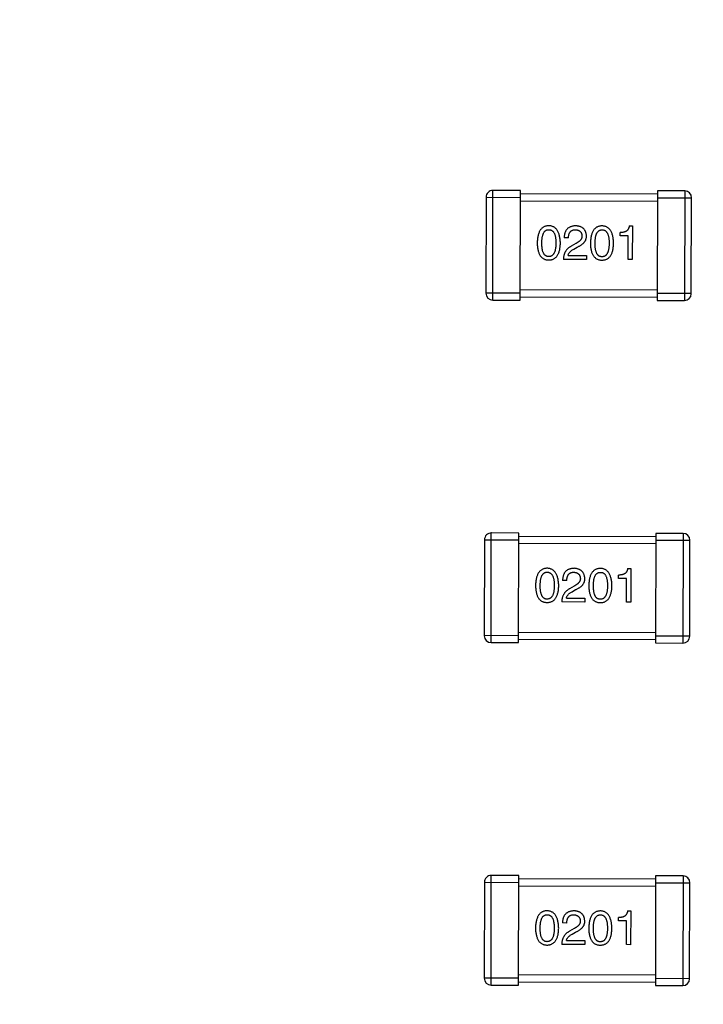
# Model space of a CAD drawing. Header units: millimetres. Extents: x 64 to 213, y 7 to 77.
# Tile 11 of 49: x 181.54 to 183.54, y 17.93 to 20.8. Entities that reach past the tile are written whole.
import ezdxf

# ---------------------------------------------------------------- set-up
doc = ezdxf.new("R2010")
doc.units = ezdxf.units.MM
doc.header["$LTSCALE"] = 1.21
doc.header["$MEASUREMENT"] = 0
doc.layers.get('0').update_dxf_attribs({"linetype": 'CONTINUOUS'})

msp = doc.modelspace()

# ---------------------------------------------------------------- linework, layer by layer
at = {"color": 7, "linetype": 'Continuous'}
for p, q in [((182.9248, 19.9857), (182.9256, 20.3057)), ((183.0056, 20.3055), (182.9256, 20.3057)), ((183.0048, 19.9855), (183.0056, 20.3055)), ((183.4055, 20.2945), (183.0055, 20.2955)), ((183.4056, 20.3045), (183.4048, 19.9845)), ((183.4856, 20.3043), (183.4056, 20.3045)), ((183.4856, 20.3043), (183.4848, 19.9843)), ((182.9055, 20.2858), (182.9048, 20.0058)), ((182.9055, 20.2858), (183.0055, 20.2855)), ((183.0055, 20.2755), (183.4055, 20.2745)), ((183.4055, 20.2845), (183.5055, 20.2843)), ((183.5048, 20.0043), (183.5055, 20.2843)), ((183.2966, 20.1731), (183.2967, 20.1829)), ((183.3235, 20.202), (183.3328, 20.202)), ((183.3328, 20.202), (183.3325, 20.1036)), ((183.1461, 20.1669), (183.1335, 20.1669)), ((183.3201, 20.173), (183.2966, 20.1731)), ((183.32, 20.1036), (183.3201, 20.173)), ((183.1674, 20.1505), (183.1542, 20.1428)), ((183.1613, 20.1341), (183.1717, 20.1401)), ((183.1984, 20.1039), (183.1312, 20.1041)), ((183.1449, 20.1156), (183.1984, 20.1154)), ((183.1984, 20.1154), (183.1984, 20.1039)), ((183.3325, 20.1036), (183.32, 20.1036)), ((183.4049, 20.0145), (183.0049, 20.0155)), ((183.0048, 20.0055), (182.9048, 20.0058)), ((182.9248, 19.9857), (183.0048, 19.9855)), ((183.0048, 19.9955), (183.4048, 19.9945)), ((183.5048, 20.0043), (183.4048, 20.0045)), ((183.4048, 19.9845), (183.4848, 19.9843)), ((182.92, 18.9857), (182.9208, 19.3057)), ((183.0008, 19.3055), (182.9208, 19.3057)), ((183, 18.9855), (183.0008, 19.3055)), ((183.4008, 19.2945), (183.0008, 19.2955)), ((183.4008, 19.3045), (183.4, 18.9845)), ((183.4808, 19.3043), (183.4008, 19.3045)), ((183.4808, 19.3043), (183.48, 18.9843)), ((182.9008, 19.2858), (182.9001, 19.0058)), ((182.9008, 19.2858), (183.0008, 19.2855)), ((183.0007, 19.2755), (183.4007, 19.2745)), ((183.4008, 19.2845), (183.5008, 19.2843)), ((183.5001, 19.0043), (183.5008, 19.2843)), ((183.2919, 19.1731), (183.2919, 19.1829)), ((183.3187, 19.202), (183.328, 19.202)), ((183.328, 19.202), (183.3278, 19.1036)), ((183.1413, 19.1669), (183.1288, 19.167)), ((183.1626, 19.1505), (183.1495, 19.1429)), ((183.3154, 19.1731), (183.2919, 19.1731)), ((183.3152, 19.1037), (183.3154, 19.1731)), ((183.1565, 19.1341), (183.1669, 19.1401)), ((183.1936, 19.104), (183.1264, 19.1041)), ((183.1401, 19.1156), (183.1937, 19.1154)), ((183.1937, 19.1154), (183.1936, 19.104)), ((183.3278, 19.1036), (183.3152, 19.1037)), ((183.0001, 19.0055), (182.9001, 19.0058)), ((183.4001, 19.0145), (183.0001, 19.0155)), ((183.5001, 19.0043), (183.4001, 19.0045)), ((182.92, 18.9857), (183, 18.9855)), ((183, 18.9955), (183.4, 18.9945)), ((183.4, 18.9845), (183.48, 18.9843)), ((182.9006, 18.2858), (182.8999, 18.0058)), ((182.9006, 18.2858), (183.0006, 18.2855)), ((182.9199, 17.9857), (182.9207, 18.3057)), ((183.0007, 18.3055), (182.9207, 18.3057)), ((182.9999, 17.9855), (183.0007, 18.3055)), ((183.4006, 18.2945), (183.0007, 18.2955)), ((183.4007, 18.3045), (183.3999, 17.9845)), ((183.4006, 18.2845), (183.5006, 18.2843)), ((183.4807, 18.3043), (183.4007, 18.3045)), ((183.4807, 18.3043), (183.4799, 17.9843)), ((183.4999, 18.0043), (183.5006, 18.2843)), ((183.0006, 18.2755), (183.4006, 18.2745)), ((183.3186, 18.202), (183.3279, 18.202)), ((183.3279, 18.202), (183.3276, 18.1036)), ((183.2917, 18.1731), (183.2918, 18.1829)), ((183.3152, 18.1731), (183.2917, 18.1731)), ((183.3151, 18.1037), (183.3152, 18.1731)), ((183.1412, 18.1669), (183.1286, 18.167)), ((183.1625, 18.1505), (183.1493, 18.1429)), ((183.1564, 18.1341), (183.1668, 18.1401)), ((183.14, 18.1156), (183.1935, 18.1154)), ((183.1935, 18.1154), (183.1935, 18.1039)), ((183.1935, 18.1039), (183.1263, 18.1041)), ((183.3276, 18.1036), (183.3151, 18.1037)), ((182.9999, 18.0055), (182.8999, 18.0058)), ((182.9999, 17.9955), (183.3999, 17.9945)), ((183.4, 18.0145), (183, 18.0155)), ((183.4999, 18.0043), (183.3999, 18.0045)), ((182.9199, 17.9857), (182.9999, 17.9855)), ((183.3999, 17.9845), (183.4799, 17.9843))]:
    msp.add_line(p, q, dxfattribs=at)
for centre, radius, start, end in [((185.4146, 28.9388), 19.255, 315, 225), ((185.4146, 28.9388), 19.055, 315, 225), ((182.9255, 20.2857), 0.02, 89.8597, 179.8597), ((183.4855, 20.2843), 0.02, 359.8597, 89.8597), ((182.9248, 20.0057), 0.02, 179.8597, 269.8597), ((183.4848, 20.0043), 0.02, 269.8597, 359.8597), ((182.9208, 19.2857), 0.02, 89.8597, 179.8597), ((183.4808, 19.2843), 0.02, 359.8597, 89.8597), ((182.9201, 19.0057), 0.02, 179.8597, 269.8597), ((183.4801, 19.0043), 0.02, 269.8597, 359.8597), ((182.9206, 18.2857), 0.02, 89.8597, 179.8597), ((183.4806, 18.2843), 0.02, 359.8597, 89.8597), ((182.9199, 18.0057), 0.02, 179.8597, 269.8597), ((183.4799, 18.0043), 0.02, 269.8597, 359.8597)]:
    msp.add_arc(centre, radius, start, end, dxfattribs=at)
for points, knots in [([(183.0887, 20.2026), (183.0874, 20.2025), (183.0848, 20.2024), (183.081, 20.2018), (183.0775, 20.2007), (183.0742, 20.1993), (183.0712, 20.1975), (183.0685, 20.1953), (183.0659, 20.1927), (183.0637, 20.1896), (183.0617, 20.1863), (183.06, 20.1825), (183.0584, 20.1783), (183.0572, 20.1738), (183.0562, 20.1688), (183.0554, 20.1635), (183.0549, 20.1578), (183.0548, 20.1539), (183.0547, 20.1518)], [0, 0, 0, 0, 0.057911, 0.113262, 0.165956, 0.217443, 0.268511, 0.319665, 0.372, 0.426129, 0.483365, 0.543779, 0.607756, 0.676562, 0.749704, 0.827713, 0.911177, 1, 1, 1, 1]), ([(183.0683, 20.1518), (183.0684, 20.1534), (183.0684, 20.1565), (183.0687, 20.1609), (183.069, 20.1651), (183.0696, 20.1689), (183.0703, 20.1725), (183.0712, 20.1757), (183.0722, 20.1786), (183.0734, 20.1813), (183.0747, 20.1836), (183.0762, 20.1856), (183.0779, 20.1873), (183.0798, 20.1887), (183.0818, 20.1898), (183.0839, 20.1906), (183.0862, 20.191), (183.0878, 20.1911), (183.0887, 20.1911)], [0, 0, 0, 0, 0.096452, 0.187278, 0.271765, 0.350519, 0.423437, 0.491321, 0.554011, 0.612224, 0.666281, 0.717003, 0.764884, 0.811423, 0.856783, 0.902993, 0.950236, 1, 1, 1, 1]), ([(183.1224, 20.1517), (183.1224, 20.1537), (183.1222, 20.1576), (183.1216, 20.1632), (183.1208, 20.1685), (183.1198, 20.1734), (183.1186, 20.1779), (183.1171, 20.1821), (183.1153, 20.1859), (183.1133, 20.1892), (183.1111, 20.1923), (183.1086, 20.1949), (183.1059, 20.1972), (183.1029, 20.199), (183.0997, 20.2005), (183.0962, 20.2016), (183.0925, 20.2023), (183.09, 20.2025), (183.0887, 20.2026)], [0, 0, 0, 0, 0.088475, 0.171606, 0.249595, 0.322626, 0.391327, 0.455765, 0.516374, 0.573675, 0.628522, 0.681161, 0.732559, 0.783563, 0.83504, 0.887639, 0.942585, 1, 1, 1, 1]), ([(183.0887, 20.1911), (183.0895, 20.1911), (183.0911, 20.191), (183.0935, 20.1905), (183.0957, 20.1898), (183.0978, 20.1887), (183.0996, 20.1872), (183.1014, 20.1855), (183.1029, 20.1835), (183.1043, 20.1812), (183.1055, 20.1786), (183.1065, 20.1756), (183.1074, 20.1724), (183.1081, 20.1688), (183.1087, 20.165), (183.1091, 20.1608), (183.1093, 20.1564), (183.1093, 20.1533), (183.1093, 20.1517)], [0, 0, 0, 0, 0.050604, 0.098688, 0.145699, 0.191791, 0.238625, 0.286717, 0.337546, 0.391814, 0.449755, 0.512106, 0.579685, 0.652048, 0.730262, 0.814146, 0.904281, 1, 1, 1, 1]), ([(183.1675, 20.2024), (183.1661, 20.2023), (183.1635, 20.2022), (183.1597, 20.2017), (183.1562, 20.2009), (183.1529, 20.1999), (183.1499, 20.1985), (183.1471, 20.197), (183.1445, 20.1952), (183.1423, 20.1931), (183.1403, 20.1907), (183.1385, 20.1881), (183.137, 20.1852), (183.1358, 20.182), (183.1348, 20.1786), (183.1341, 20.175), (183.1337, 20.171), (183.1336, 20.1683), (183.1335, 20.1669)], [0, 0, 0, 0, 0.07282, 0.141057, 0.2062, 0.267672, 0.326735, 0.383519, 0.439188, 0.494454, 0.549628, 0.605958, 0.66397, 0.72402, 0.787502, 0.854127, 0.925065, 1, 1, 1, 1]), ([(183.1461, 20.1669), (183.1461, 20.1679), (183.1462, 20.1698), (183.1465, 20.1725), (183.1469, 20.175), (183.1475, 20.1774), (183.1483, 20.1796), (183.1491, 20.1815), (183.1501, 20.1833), (183.1513, 20.1849), (183.1526, 20.1864), (183.1541, 20.1876), (183.1557, 20.1886), (183.1574, 20.1895), (183.1593, 20.1901), (183.1614, 20.1906), (183.1635, 20.1909), (183.1651, 20.1909), (183.1658, 20.1909)], [0, 0, 0, 0, 0.082594, 0.15978, 0.232961, 0.301462, 0.365595, 0.426678, 0.484662, 0.540809, 0.595146, 0.648401, 0.702272, 0.757102, 0.813447, 0.872233, 0.934055, 1, 1, 1, 1]), ([(183.1658, 20.1909), (183.1666, 20.1909), (183.168, 20.1908), (183.1702, 20.1906), (183.1721, 20.1901), (183.174, 20.1896), (183.1757, 20.189), (183.1773, 20.1882), (183.1787, 20.1873), (183.1801, 20.1863), (183.1812, 20.1851), (183.1822, 20.1838), (183.1831, 20.1824), (183.1839, 20.1808), (183.1845, 20.1791), (183.185, 20.1773), (183.1853, 20.1754), (183.1854, 20.1741), (183.1855, 20.1734)], [0, 0, 0, 0, 0.076112, 0.148436, 0.216883, 0.281466, 0.34298, 0.402356, 0.459881, 0.51546, 0.571111, 0.62658, 0.683162, 0.741007, 0.801404, 0.863825, 0.930544, 1, 1, 1, 1]), ([(183.1986, 20.1728), (183.1985, 20.1739), (183.1983, 20.1761), (183.1978, 20.1793), (183.1971, 20.1823), (183.1961, 20.1851), (183.1949, 20.1877), (183.1935, 20.19), (183.1919, 20.1922), (183.1901, 20.1942), (183.188, 20.1959), (183.1857, 20.1975), (183.1832, 20.1988), (183.1805, 20.2), (183.1775, 20.2009), (183.1744, 20.2016), (183.171, 20.2021), (183.1687, 20.2023), (183.1675, 20.2024)], [0, 0, 0, 0, 0.070688, 0.137741, 0.201612, 0.262778, 0.321223, 0.378455, 0.434411, 0.490146, 0.546362, 0.603392, 0.662208, 0.723401, 0.787372, 0.85442, 0.925153, 1, 1, 1, 1]), ([(183.2441, 20.2022), (183.2428, 20.2021), (183.2402, 20.202), (183.2364, 20.2014), (183.2329, 20.2003), (183.2297, 20.1989), (183.2267, 20.1971), (183.2239, 20.1949), (183.2214, 20.1923), (183.2191, 20.1893), (183.2171, 20.1859), (183.2154, 20.1821), (183.2139, 20.1779), (183.2126, 20.1734), (183.2116, 20.1685), (183.2109, 20.1631), (183.2103, 20.1574), (183.2102, 20.1535), (183.2101, 20.1515)], [0, 0, 0, 0, 0.057911, 0.113262, 0.165956, 0.217443, 0.268511, 0.319665, 0.372, 0.426129, 0.483365, 0.543779, 0.607756, 0.676562, 0.749704, 0.827713, 0.911177, 1, 1, 1, 1]), ([(183.2238, 20.1514), (183.2238, 20.153), (183.2238, 20.1561), (183.2241, 20.1605), (183.2245, 20.1647), (183.225, 20.1686), (183.2258, 20.1721), (183.2266, 20.1753), (183.2276, 20.1783), (183.2288, 20.1809), (183.2302, 20.1832), (183.2317, 20.1852), (183.2334, 20.1869), (183.2352, 20.1883), (183.2372, 20.1894), (183.2394, 20.1902), (183.2417, 20.1906), (183.2433, 20.1907), (183.2441, 20.1907)], [0, 0, 0, 0, 0.096452, 0.187278, 0.271765, 0.350519, 0.423437, 0.491321, 0.554011, 0.612224, 0.666281, 0.717003, 0.764884, 0.811423, 0.856783, 0.902993, 0.950236, 1, 1, 1, 1]), ([(183.2779, 20.1513), (183.2778, 20.1533), (183.2776, 20.1572), (183.2771, 20.1629), (183.2763, 20.1681), (183.2753, 20.173), (183.274, 20.1776), (183.2725, 20.1817), (183.2708, 20.1855), (183.2688, 20.1889), (183.2665, 20.1919), (183.264, 20.1945), (183.2613, 20.1968), (183.2583, 20.1986), (183.2551, 20.2001), (183.2517, 20.2012), (183.248, 20.2019), (183.2454, 20.2021), (183.2441, 20.2022)], [0, 0, 0, 0, 0.088475, 0.171606, 0.249595, 0.322626, 0.391327, 0.455765, 0.516374, 0.573675, 0.628522, 0.681161, 0.732559, 0.783563, 0.83504, 0.887639, 0.942585, 1, 1, 1, 1]), ([(183.2441, 20.1907), (183.2449, 20.1907), (183.2466, 20.1906), (183.2489, 20.1902), (183.2512, 20.1894), (183.2532, 20.1883), (183.2551, 20.1869), (183.2568, 20.1852), (183.2583, 20.1831), (183.2597, 20.1808), (183.2609, 20.1782), (183.262, 20.1752), (183.2628, 20.172), (183.2636, 20.1685), (183.2641, 20.1646), (183.2645, 20.1605), (183.2647, 20.156), (183.2647, 20.1529), (183.2648, 20.1513)], [0, 0, 0, 0, 0.050604, 0.098688, 0.145699, 0.191791, 0.238625, 0.286717, 0.337546, 0.391814, 0.449755, 0.512106, 0.579685, 0.652048, 0.730262, 0.814146, 0.904281, 1, 1, 1, 1]), ([(183.3235, 20.202), (183.3234, 20.2012), (183.3232, 20.1996), (183.3226, 20.1973), (183.3219, 20.1952), (183.321, 20.1932), (183.3199, 20.1914), (183.3187, 20.1898), (183.3173, 20.1883), (183.3157, 20.1871), (183.3139, 20.186), (183.3119, 20.185), (183.3098, 20.1843), (183.3075, 20.1837), (183.305, 20.1832), (183.3024, 20.183), (183.2996, 20.1828), (183.2977, 20.1829), (183.2967, 20.1829)], [0, 0, 0, 0, 0.066659, 0.129311, 0.18962, 0.247164, 0.30314, 0.357527, 0.411867, 0.466926, 0.523012, 0.580527, 0.641561, 0.705268, 0.772282, 0.84407, 0.919338, 1, 1, 1, 1]), ([(183.0547, 20.1518), (183.0547, 20.1499), (183.0549, 20.1461), (183.0554, 20.1405), (183.0561, 20.1354), (183.0571, 20.1306), (183.0583, 20.1262), (183.0598, 20.1222), (183.0615, 20.1185), (183.0635, 20.1152), (183.0658, 20.1123), (183.0683, 20.1097), (183.071, 20.1076), (183.074, 20.1058), (183.0773, 20.1044), (183.0808, 20.1034), (183.0845, 20.1028), (183.0871, 20.1026), (183.0884, 20.1026)], [0, 0, 0, 0, 0.087693, 0.170223, 0.247496, 0.319826, 0.387768, 0.451403, 0.511459, 0.568358, 0.622671, 0.675251, 0.726739, 0.778422, 0.830759, 0.884394, 0.940865, 1, 1, 1, 1]), ([(183.0885, 20.1124), (183.0876, 20.1124), (183.0861, 20.1125), (183.0837, 20.113), (183.0816, 20.1137), (183.0796, 20.1149), (183.0778, 20.1163), (183.0761, 20.118), (183.0746, 20.12), (183.0733, 20.1223), (183.0721, 20.1249), (183.071, 20.1279), (183.0702, 20.1311), (183.0695, 20.1347), (183.069, 20.1385), (183.0686, 20.1427), (183.0684, 20.1471), (183.0684, 20.1502), (183.0683, 20.1518)], [0, 0, 0, 0, 0.049766, 0.097012, 0.143225, 0.188786, 0.235079, 0.282962, 0.333687, 0.387747, 0.445963, 0.508657, 0.576545, 0.649868, 0.72822, 0.812712, 0.903543, 1, 1, 1, 1]), ([(183.0884, 20.1026), (183.0898, 20.1026), (183.0924, 20.1027), (183.0961, 20.1034), (183.0996, 20.1044), (183.1029, 20.1057), (183.1059, 20.1075), (183.1087, 20.1096), (183.1112, 20.1122), (183.1134, 20.1151), (183.1154, 20.1184), (183.1172, 20.122), (183.1187, 20.1261), (183.1199, 20.1304), (183.121, 20.1352), (183.1217, 20.1404), (183.1222, 20.1459), (183.1224, 20.1497), (183.1224, 20.1517)], [0, 0, 0, 0, 0.059134, 0.115603, 0.169236, 0.221572, 0.273254, 0.32474, 0.377319, 0.431815, 0.488555, 0.548609, 0.612242, 0.680182, 0.75251, 0.829782, 0.91231, 1, 1, 1, 1]), ([(183.1093, 20.1517), (183.1093, 20.1501), (183.1093, 20.1471), (183.109, 20.1427), (183.1086, 20.1386), (183.108, 20.1348), (183.1073, 20.1313), (183.1064, 20.128), (183.1054, 20.1251), (183.1041, 20.1225), (183.1027, 20.1202), (183.1012, 20.1182), (183.0995, 20.1164), (183.0976, 20.115), (183.0955, 20.1139), (183.0933, 20.1131), (183.0909, 20.1126), (183.0893, 20.1125), (183.0885, 20.1124)], [0, 0, 0, 0, 0.094834, 0.184067, 0.267029, 0.344713, 0.417334, 0.484367, 0.546941, 0.604717, 0.65953, 0.710539, 0.759381, 0.806382, 0.853027, 0.900623, 0.949121, 1, 1, 1, 1]), ([(183.1855, 20.1734), (183.1855, 20.1728), (183.1855, 20.1718), (183.1854, 20.1702), (183.1852, 20.1686), (183.1848, 20.167), (183.1842, 20.1655), (183.1834, 20.164), (183.1825, 20.1625), (183.1815, 20.1611), (183.1803, 20.1596), (183.1789, 20.1582), (183.1773, 20.1569), (183.1757, 20.1555), (183.1738, 20.1542), (183.1718, 20.1529), (183.1697, 20.1517), (183.1681, 20.1509), (183.1674, 20.1505)], [0, 0, 0, 0, 0.052237, 0.103888, 0.155485, 0.207395, 0.259864, 0.31356, 0.369176, 0.4266, 0.486836, 0.550048, 0.61567, 0.685271, 0.75824, 0.834614, 0.915635, 1, 1, 1, 1]), ([(183.1717, 20.1401), (183.1728, 20.1406), (183.1751, 20.1416), (183.1782, 20.1433), (183.1811, 20.145), (183.1838, 20.1468), (183.1863, 20.1486), (183.1886, 20.1505), (183.1906, 20.1524), (183.1924, 20.1545), (183.194, 20.1565), (183.1953, 20.1587), (183.1964, 20.1609), (183.1973, 20.1632), (183.198, 20.1655), (183.1984, 20.1679), (183.1986, 20.1703), (183.1986, 20.172), (183.1986, 20.1728)], [0, 0, 0, 0, 0.082731, 0.161257, 0.236138, 0.307554, 0.375712, 0.440848, 0.502916, 0.562567, 0.619798, 0.675716, 0.73039, 0.78386, 0.837315, 0.890547, 0.944917, 1, 1, 1, 1]), ([(183.2101, 20.1515), (183.2102, 20.1495), (183.2103, 20.1457), (183.2108, 20.1402), (183.2115, 20.135), (183.2125, 20.1302), (183.2137, 20.1258), (183.2152, 20.1218), (183.217, 20.1181), (183.219, 20.1148), (183.2212, 20.1119), (183.2237, 20.1094), (183.2264, 20.1072), (183.2295, 20.1054), (183.2327, 20.104), (183.2362, 20.103), (183.24, 20.1024), (183.2425, 20.1023), (183.2439, 20.1022)], [0, 0, 0, 0, 0.087693, 0.170223, 0.247496, 0.319826, 0.387768, 0.451403, 0.511459, 0.568358, 0.622671, 0.675251, 0.726739, 0.778422, 0.830759, 0.884394, 0.940865, 1, 1, 1, 1]), ([(183.2439, 20.112), (183.2431, 20.1121), (183.2415, 20.1121), (183.2392, 20.1126), (183.237, 20.1134), (183.235, 20.1145), (183.2332, 20.1159), (183.2315, 20.1176), (183.23, 20.1196), (183.2287, 20.1219), (183.2275, 20.1246), (183.2265, 20.1275), (183.2257, 20.1308), (183.2249, 20.1343), (183.2244, 20.1381), (183.224, 20.1423), (183.2238, 20.1468), (183.2238, 20.1498), (183.2238, 20.1514)], [0, 0, 0, 0, 0.049766, 0.097012, 0.143225, 0.188786, 0.235079, 0.282962, 0.333687, 0.387747, 0.445963, 0.508657, 0.576545, 0.649868, 0.72822, 0.812712, 0.903543, 1, 1, 1, 1]), ([(183.2439, 20.1022), (183.2452, 20.1023), (183.2478, 20.1024), (183.2515, 20.103), (183.255, 20.104), (183.2583, 20.1054), (183.2613, 20.1071), (183.2641, 20.1093), (183.2666, 20.1118), (183.2689, 20.1147), (183.2709, 20.118), (183.2726, 20.1216), (183.2741, 20.1257), (183.2754, 20.1301), (183.2764, 20.1348), (183.2771, 20.14), (183.2777, 20.1455), (183.2778, 20.1493), (183.2779, 20.1513)], [0, 0, 0, 0, 0.059134, 0.115603, 0.169236, 0.221572, 0.273254, 0.32474, 0.377319, 0.431815, 0.488555, 0.548609, 0.612242, 0.680182, 0.75251, 0.829782, 0.91231, 1, 1, 1, 1]), ([(183.2648, 20.1513), (183.2647, 20.1498), (183.2647, 20.1467), (183.2645, 20.1423), (183.264, 20.1382), (183.2635, 20.1344), (183.2627, 20.1309), (183.2618, 20.1277), (183.2608, 20.1248), (183.2596, 20.1221), (183.2582, 20.1198), (183.2566, 20.1178), (183.2549, 20.116), (183.253, 20.1146), (183.251, 20.1135), (183.2488, 20.1127), (183.2464, 20.1122), (183.2447, 20.1121), (183.2439, 20.112)], [0, 0, 0, 0, 0.094834, 0.184067, 0.267029, 0.344713, 0.417334, 0.484367, 0.546941, 0.604717, 0.65953, 0.710539, 0.759381, 0.806382, 0.853027, 0.900623, 0.949121, 1, 1, 1, 1]), ([(183.1542, 20.1428), (183.1533, 20.1423), (183.1515, 20.1413), (183.149, 20.1397), (183.1466, 20.1379), (183.1444, 20.136), (183.1423, 20.134), (183.1405, 20.1318), (183.1387, 20.1296), (183.1372, 20.1272), (183.1359, 20.1247), (183.1347, 20.1221), (183.1337, 20.1194), (183.1328, 20.1166), (183.1321, 20.1136), (183.1317, 20.1105), (183.1313, 20.1074), (183.1312, 20.1052), (183.1312, 20.1041)], [0, 0, 0, 0, 0.065828, 0.130094, 0.192451, 0.254037, 0.313974, 0.373757, 0.433048, 0.492243, 0.551902, 0.611758, 0.672678, 0.734814, 0.798569, 0.863693, 0.930488, 1, 1, 1, 1]), ([(183.1449, 20.1156), (183.1451, 20.1164), (183.1454, 20.1182), (183.1465, 20.1207), (183.1479, 20.1231), (183.1498, 20.1255), (183.1521, 20.1278), (183.1548, 20.13), (183.1579, 20.1321), (183.1601, 20.1334), (183.1613, 20.1341)], [0, 0, 0, 0, 0.103034, 0.208166, 0.318255, 0.434664, 0.559728, 0.695394, 0.841708, 1, 1, 1, 1]), ([(183.0839, 19.2026), (183.0826, 19.2025), (183.08, 19.2024), (183.0762, 19.2018), (183.0727, 19.2007), (183.0695, 19.1993), (183.0665, 19.1975), (183.0637, 19.1953), (183.0612, 19.1927), (183.0589, 19.1896), (183.0569, 19.1863), (183.0552, 19.1825), (183.0537, 19.1783), (183.0524, 19.1738), (183.0514, 19.1688), (183.0507, 19.1635), (183.0501, 19.1578), (183.05, 19.1539), (183.0499, 19.1518)], [0, 0, 0, 0, 0.057911, 0.113262, 0.165956, 0.217443, 0.268511, 0.319665, 0.372, 0.426129, 0.483365, 0.543779, 0.607756, 0.676562, 0.749704, 0.827713, 0.911177, 1, 1, 1, 1]), ([(183.0636, 19.1518), (183.0636, 19.1534), (183.0636, 19.1565), (183.0639, 19.1609), (183.0643, 19.1651), (183.0648, 19.1689), (183.0656, 19.1725), (183.0664, 19.1757), (183.0674, 19.1786), (183.0686, 19.1813), (183.07, 19.1836), (183.0715, 19.1856), (183.0732, 19.1873), (183.075, 19.1887), (183.077, 19.1898), (183.0792, 19.1906), (183.0815, 19.191), (183.0831, 19.1911), (183.0839, 19.1911)], [0, 0, 0, 0, 0.096452, 0.187278, 0.271765, 0.350519, 0.423437, 0.491321, 0.554011, 0.612224, 0.666281, 0.717003, 0.764884, 0.811423, 0.856783, 0.902993, 0.950236, 1, 1, 1, 1]), ([(183.1177, 19.1517), (183.1176, 19.1537), (183.1174, 19.1576), (183.1169, 19.1632), (183.1161, 19.1685), (183.1151, 19.1734), (183.1138, 19.1779), (183.1123, 19.1821), (183.1106, 19.1859), (183.1086, 19.1893), (183.1063, 19.1923), (183.1038, 19.1949), (183.1011, 19.1972), (183.0981, 19.199), (183.0949, 19.2005), (183.0915, 19.2016), (183.0878, 19.2023), (183.0852, 19.2025), (183.0839, 19.2026)], [0, 0, 0, 0, 0.088475, 0.171606, 0.249595, 0.322626, 0.391327, 0.455765, 0.516374, 0.573675, 0.628522, 0.681161, 0.732559, 0.783563, 0.83504, 0.887639, 0.942585, 1, 1, 1, 1]), ([(183.0839, 19.1911), (183.0847, 19.1911), (183.0864, 19.191), (183.0887, 19.1905), (183.091, 19.1898), (183.093, 19.1887), (183.0949, 19.1873), (183.0966, 19.1856), (183.0981, 19.1835), (183.0995, 19.1812), (183.1007, 19.1786), (183.1018, 19.1756), (183.1026, 19.1724), (183.1034, 19.1688), (183.1039, 19.165), (183.1043, 19.1608), (183.1045, 19.1564), (183.1045, 19.1533), (183.1046, 19.1517)], [0, 0, 0, 0, 0.050604, 0.098688, 0.145699, 0.191791, 0.238625, 0.286717, 0.337546, 0.391814, 0.449755, 0.512106, 0.579685, 0.652048, 0.730262, 0.814146, 0.904281, 1, 1, 1, 1]), ([(183.1627, 19.2024), (183.1614, 19.2023), (183.1588, 19.2022), (183.155, 19.2017), (183.1514, 19.2009), (183.1481, 19.1999), (183.1451, 19.1986), (183.1423, 19.197), (183.1398, 19.1952), (183.1375, 19.1931), (183.1355, 19.1907), (183.1338, 19.1881), (183.1323, 19.1852), (183.1311, 19.182), (183.1301, 19.1786), (183.1294, 19.175), (183.1289, 19.1711), (183.1288, 19.1683), (183.1288, 19.167)], [0, 0, 0, 0, 0.07282, 0.141057, 0.2062, 0.267672, 0.326735, 0.383519, 0.439188, 0.494454, 0.549628, 0.605958, 0.66397, 0.72402, 0.787502, 0.854127, 0.925065, 1, 1, 1, 1]), ([(183.1413, 19.1669), (183.1414, 19.1679), (183.1414, 19.1698), (183.1417, 19.1725), (183.1422, 19.175), (183.1427, 19.1774), (183.1435, 19.1796), (183.1443, 19.1816), (183.1454, 19.1834), (183.1465, 19.1849), (183.1478, 19.1864), (183.1493, 19.1876), (183.1509, 19.1886), (183.1527, 19.1895), (183.1546, 19.1901), (183.1566, 19.1906), (183.1588, 19.1909), (183.1603, 19.1909), (183.1611, 19.1909)], [0, 0, 0, 0, 0.082594, 0.15978, 0.232961, 0.301462, 0.365595, 0.426678, 0.484662, 0.540809, 0.595146, 0.648401, 0.702272, 0.757102, 0.813447, 0.872233, 0.934055, 1, 1, 1, 1]), ([(183.1611, 19.1909), (183.1618, 19.1909), (183.1633, 19.1908), (183.1654, 19.1906), (183.1674, 19.1901), (183.1692, 19.1896), (183.1709, 19.189), (183.1725, 19.1882), (183.174, 19.1873), (183.1753, 19.1863), (183.1764, 19.1851), (183.1775, 19.1838), (183.1784, 19.1824), (183.1791, 19.1808), (183.1797, 19.1791), (183.1802, 19.1773), (183.1805, 19.1754), (183.1806, 19.1741), (183.1807, 19.1734)], [0, 0, 0, 0, 0.076112, 0.148436, 0.216883, 0.281466, 0.34298, 0.402356, 0.459881, 0.51546, 0.571111, 0.62658, 0.683162, 0.741007, 0.801404, 0.863825, 0.930544, 1, 1, 1, 1]), ([(183.1938, 19.1728), (183.1937, 19.1739), (183.1935, 19.1761), (183.193, 19.1793), (183.1923, 19.1823), (183.1913, 19.1851), (183.1901, 19.1877), (183.1888, 19.1901), (183.1871, 19.1922), (183.1853, 19.1942), (183.1832, 19.1959), (183.1809, 19.1975), (183.1784, 19.1988), (183.1757, 19.2), (183.1728, 19.2009), (183.1696, 19.2016), (183.1662, 19.2021), (183.1639, 19.2023), (183.1627, 19.2024)], [0, 0, 0, 0, 0.070688, 0.137741, 0.201612, 0.262778, 0.321223, 0.378455, 0.434411, 0.490146, 0.546362, 0.603392, 0.662208, 0.723401, 0.787372, 0.85442, 0.925153, 1, 1, 1, 1]), ([(183.2394, 19.2022), (183.238, 19.2021), (183.2354, 19.202), (183.2317, 19.2014), (183.2282, 19.2003), (183.2249, 19.1989), (183.2219, 19.1971), (183.2191, 19.1949), (183.2166, 19.1923), (183.2144, 19.1893), (183.2124, 19.1859), (183.2106, 19.1821), (183.2091, 19.1779), (183.2079, 19.1734), (183.2068, 19.1685), (183.2061, 19.1631), (183.2056, 19.1574), (183.2054, 19.1535), (183.2053, 19.1515)], [0, 0, 0, 0, 0.057911, 0.113262, 0.165956, 0.217443, 0.268511, 0.319665, 0.372, 0.426129, 0.483365, 0.543779, 0.607756, 0.676562, 0.749704, 0.827713, 0.911177, 1, 1, 1, 1]), ([(183.219, 19.1514), (183.219, 19.153), (183.2191, 19.1561), (183.2193, 19.1606), (183.2197, 19.1647), (183.2202, 19.1686), (183.221, 19.1721), (183.2218, 19.1753), (183.2229, 19.1783), (183.2241, 19.1809), (183.2254, 19.1832), (183.2269, 19.1852), (183.2286, 19.1869), (183.2304, 19.1883), (183.2324, 19.1894), (183.2346, 19.1902), (183.2369, 19.1906), (183.2385, 19.1907), (183.2393, 19.1907)], [0, 0, 0, 0, 0.096452, 0.187278, 0.271765, 0.350519, 0.423437, 0.491321, 0.554011, 0.612224, 0.666281, 0.717003, 0.764884, 0.811423, 0.856783, 0.902993, 0.950236, 1, 1, 1, 1]), ([(183.2393, 19.1907), (183.2402, 19.1907), (183.2418, 19.1906), (183.2442, 19.1902), (183.2464, 19.1894), (183.2484, 19.1883), (183.2503, 19.1869), (183.252, 19.1852), (183.2536, 19.1831), (183.255, 19.1808), (183.2562, 19.1782), (183.2572, 19.1753), (183.2581, 19.172), (183.2588, 19.1685), (183.2593, 19.1646), (183.2597, 19.1605), (183.26, 19.156), (183.26, 19.1529), (183.26, 19.1513)], [0, 0, 0, 0, 0.050604, 0.098688, 0.145699, 0.191791, 0.238625, 0.286717, 0.337546, 0.391814, 0.449755, 0.512106, 0.579685, 0.652048, 0.730262, 0.814146, 0.904281, 1, 1, 1, 1]), ([(183.2731, 19.1513), (183.273, 19.1533), (183.2729, 19.1572), (183.2723, 19.1629), (183.2715, 19.1681), (183.2705, 19.173), (183.2692, 19.1776), (183.2677, 19.1817), (183.266, 19.1855), (183.264, 19.1889), (183.2618, 19.1919), (183.2593, 19.1945), (183.2566, 19.1968), (183.2536, 19.1987), (183.2504, 19.2001), (183.2469, 19.2012), (183.2432, 19.202), (183.2407, 19.2021), (183.2394, 19.2022)], [0, 0, 0, 0, 0.088475, 0.171606, 0.249595, 0.322626, 0.391327, 0.455765, 0.516374, 0.573675, 0.628522, 0.681161, 0.732559, 0.783563, 0.83504, 0.887639, 0.942585, 1, 1, 1, 1]), ([(183.3187, 19.202), (183.3186, 19.2012), (183.3184, 19.1996), (183.3178, 19.1973), (183.3171, 19.1952), (183.3162, 19.1932), (183.3152, 19.1914), (183.3139, 19.1898), (183.3125, 19.1884), (183.3109, 19.1871), (183.3091, 19.186), (183.3072, 19.185), (183.305, 19.1843), (183.3027, 19.1837), (183.3003, 19.1832), (183.2976, 19.183), (183.2948, 19.1828), (183.2929, 19.1829), (183.2919, 19.1829)], [0, 0, 0, 0, 0.066659, 0.129311, 0.18962, 0.247164, 0.30314, 0.357527, 0.411867, 0.466926, 0.523012, 0.580527, 0.641561, 0.705268, 0.772282, 0.84407, 0.919338, 1, 1, 1, 1]), ([(183.0499, 19.1518), (183.05, 19.1499), (183.0501, 19.1461), (183.0506, 19.1405), (183.0513, 19.1354), (183.0523, 19.1306), (183.0535, 19.1262), (183.055, 19.1222), (183.0568, 19.1185), (183.0588, 19.1152), (183.061, 19.1123), (183.0635, 19.1098), (183.0662, 19.1076), (183.0692, 19.1058), (183.0725, 19.1044), (183.076, 19.1034), (183.0798, 19.1028), (183.0823, 19.1026), (183.0837, 19.1026)], [0, 0, 0, 0, 0.087693, 0.170223, 0.247496, 0.319826, 0.387768, 0.451403, 0.511459, 0.568358, 0.622671, 0.675251, 0.726739, 0.778422, 0.830759, 0.884394, 0.940865, 1, 1, 1, 1]), ([(183.0837, 19.1124), (183.0829, 19.1125), (183.0813, 19.1125), (183.079, 19.113), (183.0768, 19.1137), (183.0748, 19.1149), (183.073, 19.1163), (183.0713, 19.118), (183.0698, 19.12), (183.0685, 19.1223), (183.0673, 19.125), (183.0663, 19.1279), (183.0655, 19.1311), (183.0647, 19.1347), (183.0642, 19.1385), (183.0638, 19.1427), (183.0636, 19.1471), (183.0636, 19.1502), (183.0636, 19.1518)], [0, 0, 0, 0, 0.049766, 0.097012, 0.143225, 0.188786, 0.235079, 0.282962, 0.333687, 0.387747, 0.445963, 0.508657, 0.576545, 0.649868, 0.72822, 0.812712, 0.903543, 1, 1, 1, 1]), ([(183.0837, 19.1026), (183.085, 19.1026), (183.0876, 19.1028), (183.0913, 19.1034), (183.0948, 19.1044), (183.0981, 19.1057), (183.1011, 19.1075), (183.1039, 19.1097), (183.1064, 19.1122), (183.1087, 19.1151), (183.1107, 19.1184), (183.1124, 19.122), (183.1139, 19.1261), (183.1152, 19.1305), (183.1162, 19.1352), (183.1169, 19.1404), (183.1175, 19.1459), (183.1176, 19.1497), (183.1177, 19.1517)], [0, 0, 0, 0, 0.059134, 0.115603, 0.169236, 0.221572, 0.273254, 0.32474, 0.377319, 0.431815, 0.488555, 0.548609, 0.612242, 0.680182, 0.75251, 0.829782, 0.91231, 1, 1, 1, 1]), ([(183.1046, 19.1517), (183.1045, 19.1501), (183.1045, 19.1471), (183.1042, 19.1427), (183.1038, 19.1386), (183.1033, 19.1348), (183.1025, 19.1313), (183.1016, 19.1281), (183.1006, 19.1251), (183.0994, 19.1225), (183.098, 19.1202), (183.0964, 19.1182), (183.0947, 19.1164), (183.0928, 19.115), (183.0908, 19.1139), (183.0886, 19.1131), (183.0862, 19.1126), (183.0845, 19.1125), (183.0837, 19.1124)], [0, 0, 0, 0, 0.094834, 0.184067, 0.267029, 0.344713, 0.417334, 0.484367, 0.546941, 0.604717, 0.65953, 0.710539, 0.759381, 0.806382, 0.853027, 0.900623, 0.949121, 1, 1, 1, 1]), ([(183.1807, 19.1734), (183.1807, 19.1728), (183.1808, 19.1718), (183.1807, 19.1702), (183.1804, 19.1686), (183.18, 19.167), (183.1794, 19.1655), (183.1787, 19.164), (183.1778, 19.1625), (183.1767, 19.1611), (183.1755, 19.1596), (183.1741, 19.1582), (183.1726, 19.1569), (183.1709, 19.1555), (183.169, 19.1542), (183.167, 19.1529), (183.1649, 19.1517), (183.1634, 19.1509), (183.1626, 19.1505)], [0, 0, 0, 0, 0.052237, 0.103888, 0.155485, 0.207395, 0.259864, 0.31356, 0.369176, 0.4266, 0.486836, 0.550048, 0.61567, 0.685271, 0.75824, 0.834614, 0.915635, 1, 1, 1, 1]), ([(183.1669, 19.1401), (183.1681, 19.1406), (183.1703, 19.1416), (183.1734, 19.1433), (183.1764, 19.145), (183.1791, 19.1468), (183.1815, 19.1486), (183.1838, 19.1505), (183.1858, 19.1525), (183.1876, 19.1545), (183.1892, 19.1565), (183.1905, 19.1587), (183.1917, 19.1609), (183.1926, 19.1632), (183.1932, 19.1655), (183.1936, 19.1679), (183.1939, 19.1703), (183.1938, 19.172), (183.1938, 19.1728)], [0, 0, 0, 0, 0.082731, 0.161257, 0.236138, 0.307554, 0.375712, 0.440848, 0.502916, 0.562567, 0.619798, 0.675716, 0.73039, 0.78386, 0.837315, 0.890547, 0.944917, 1, 1, 1, 1]), ([(183.2053, 19.1515), (183.2054, 19.1495), (183.2055, 19.1457), (183.206, 19.1402), (183.2067, 19.135), (183.2078, 19.1302), (183.209, 19.1258), (183.2105, 19.1218), (183.2122, 19.1181), (183.2142, 19.1148), (183.2164, 19.1119), (183.2189, 19.1094), (183.2217, 19.1072), (183.2247, 19.1054), (183.2279, 19.1041), (183.2314, 19.103), (183.2352, 19.1024), (183.2378, 19.1023), (183.2391, 19.1022)], [0, 0, 0, 0, 0.087693, 0.170223, 0.247496, 0.319826, 0.387768, 0.451403, 0.511459, 0.568358, 0.622671, 0.675251, 0.726739, 0.778422, 0.830759, 0.884394, 0.940865, 1, 1, 1, 1]), ([(183.2391, 19.112), (183.2383, 19.1121), (183.2367, 19.1121), (183.2344, 19.1126), (183.2322, 19.1134), (183.2303, 19.1145), (183.2284, 19.1159), (183.2267, 19.1176), (183.2253, 19.1196), (183.2239, 19.122), (183.2227, 19.1246), (183.2217, 19.1275), (183.2209, 19.1308), (183.2202, 19.1343), (183.2196, 19.1381), (183.2193, 19.1423), (183.219, 19.1468), (183.219, 19.1498), (183.219, 19.1514)], [0, 0, 0, 0, 0.049766, 0.097012, 0.143225, 0.188786, 0.235079, 0.282962, 0.333687, 0.387747, 0.445963, 0.508657, 0.576545, 0.649868, 0.72822, 0.812712, 0.903543, 1, 1, 1, 1]), ([(183.2391, 19.1022), (183.2404, 19.1023), (183.243, 19.1024), (183.2468, 19.103), (183.2503, 19.104), (183.2535, 19.1054), (183.2566, 19.1071), (183.2593, 19.1093), (183.2618, 19.1118), (183.2641, 19.1147), (183.2661, 19.118), (183.2678, 19.1217), (183.2693, 19.1257), (183.2706, 19.1301), (183.2716, 19.1348), (183.2724, 19.14), (183.2729, 19.1455), (183.273, 19.1493), (183.2731, 19.1513)], [0, 0, 0, 0, 0.059134, 0.115603, 0.169236, 0.221572, 0.273254, 0.32474, 0.377319, 0.431815, 0.488555, 0.548609, 0.612242, 0.680182, 0.75251, 0.829782, 0.91231, 1, 1, 1, 1]), ([(183.26, 19.1513), (183.26, 19.1498), (183.2599, 19.1467), (183.2597, 19.1423), (183.2593, 19.1382), (183.2587, 19.1344), (183.258, 19.1309), (183.2571, 19.1277), (183.256, 19.1248), (183.2548, 19.1221), (183.2534, 19.1198), (183.2519, 19.1178), (183.2502, 19.1161), (183.2483, 19.1146), (183.2462, 19.1135), (183.244, 19.1127), (183.2416, 19.1122), (183.24, 19.1121), (183.2391, 19.112)], [0, 0, 0, 0, 0.094834, 0.184067, 0.267029, 0.344713, 0.417334, 0.484367, 0.546941, 0.604717, 0.65953, 0.710539, 0.759381, 0.806382, 0.853027, 0.900623, 0.949121, 1, 1, 1, 1]), ([(183.1495, 19.1429), (183.1486, 19.1424), (183.1468, 19.1414), (183.1442, 19.1397), (183.1418, 19.1379), (183.1396, 19.136), (183.1376, 19.134), (183.1357, 19.1318), (183.134, 19.1296), (183.1325, 19.1272), (183.1311, 19.1247), (183.1299, 19.1221), (183.1289, 19.1194), (183.1281, 19.1166), (183.1274, 19.1136), (183.1269, 19.1105), (183.1266, 19.1074), (183.1265, 19.1052), (183.1264, 19.1041)], [0, 0, 0, 0, 0.065828, 0.130094, 0.192451, 0.254037, 0.313974, 0.373757, 0.433048, 0.492243, 0.551902, 0.611758, 0.672678, 0.734814, 0.798569, 0.863693, 0.930488, 1, 1, 1, 1]), ([(183.1401, 19.1156), (183.1403, 19.1164), (183.1406, 19.1182), (183.1417, 19.1207), (183.1432, 19.1231), (183.1451, 19.1255), (183.1473, 19.1278), (183.15, 19.13), (183.1531, 19.1321), (183.1554, 19.1334), (183.1565, 19.1341)], [0, 0, 0, 0, 0.103034, 0.208166, 0.318255, 0.434664, 0.559728, 0.695394, 0.841708, 1, 1, 1, 1]), ([(183.0838, 18.2026), (183.0825, 18.2025), (183.0799, 18.2024), (183.0761, 18.2018), (183.0726, 18.2007), (183.0693, 18.1993), (183.0663, 18.1975), (183.0636, 18.1953), (183.061, 18.1927), (183.0588, 18.1896), (183.0568, 18.1863), (183.0551, 18.1825), (183.0535, 18.1783), (183.0523, 18.1738), (183.0513, 18.1688), (183.0505, 18.1635), (183.05, 18.1578), (183.0499, 18.1539), (183.0498, 18.1518)], [0, 0, 0, 0, 0.057911, 0.113262, 0.165956, 0.217443, 0.268511, 0.319665, 0.372, 0.426129, 0.483365, 0.543779, 0.607756, 0.676562, 0.749704, 0.827713, 0.911177, 1, 1, 1, 1]), ([(183.1175, 18.1517), (183.1175, 18.1537), (183.1173, 18.1576), (183.1167, 18.1632), (183.1159, 18.1685), (183.1149, 18.1734), (183.1137, 18.1779), (183.1122, 18.1821), (183.1104, 18.1859), (183.1084, 18.1893), (183.1062, 18.1923), (183.1037, 18.1949), (183.101, 18.1972), (183.098, 18.199), (183.0948, 18.2005), (183.0913, 18.2016), (183.0876, 18.2023), (183.0851, 18.2025), (183.0838, 18.2026)], [0, 0, 0, 0, 0.088475, 0.171606, 0.249595, 0.322626, 0.391327, 0.455765, 0.516374, 0.573675, 0.628522, 0.681161, 0.732559, 0.783563, 0.83504, 0.887639, 0.942585, 1, 1, 1, 1]), ([(183.1626, 18.2024), (183.1612, 18.2023), (183.1586, 18.2022), (183.1548, 18.2017), (183.1513, 18.2009), (183.148, 18.1999), (183.145, 18.1986), (183.1422, 18.197), (183.1397, 18.1952), (183.1374, 18.1931), (183.1354, 18.1907), (183.1336, 18.1881), (183.1321, 18.1852), (183.1309, 18.182), (183.13, 18.1786), (183.1292, 18.175), (183.1288, 18.171), (183.1287, 18.1683), (183.1286, 18.167)], [0, 0, 0, 0, 0.07282, 0.141057, 0.2062, 0.267672, 0.326735, 0.383519, 0.439188, 0.494454, 0.549628, 0.605958, 0.66397, 0.72402, 0.787502, 0.854127, 0.925065, 1, 1, 1, 1]), ([(183.1937, 18.1728), (183.1936, 18.1739), (183.1934, 18.1761), (183.1929, 18.1793), (183.1922, 18.1823), (183.1912, 18.1851), (183.19, 18.1877), (183.1886, 18.1901), (183.187, 18.1922), (183.1852, 18.1942), (183.1831, 18.1959), (183.1808, 18.1975), (183.1783, 18.1988), (183.1756, 18.2), (183.1726, 18.2009), (183.1695, 18.2016), (183.1661, 18.2021), (183.1638, 18.2023), (183.1626, 18.2024)], [0, 0, 0, 0, 0.070688, 0.137741, 0.201612, 0.262778, 0.321223, 0.378455, 0.434411, 0.490146, 0.546362, 0.603392, 0.662208, 0.723401, 0.787372, 0.85442, 0.925153, 1, 1, 1, 1]), ([(183.2392, 18.2022), (183.2379, 18.2021), (183.2353, 18.202), (183.2315, 18.2014), (183.228, 18.2003), (183.2248, 18.1989), (183.2218, 18.1971), (183.219, 18.1949), (183.2165, 18.1923), (183.2142, 18.1893), (183.2122, 18.1859), (183.2105, 18.1821), (183.209, 18.1779), (183.2077, 18.1734), (183.2067, 18.1685), (183.206, 18.1631), (183.2054, 18.1574), (183.2053, 18.1535), (183.2052, 18.1515)], [0, 0, 0, 0, 0.057911, 0.113262, 0.165956, 0.217443, 0.268511, 0.319665, 0.372, 0.426129, 0.483365, 0.543779, 0.607756, 0.676562, 0.749704, 0.827713, 0.911177, 1, 1, 1, 1]), ([(183.273, 18.1513), (183.2729, 18.1533), (183.2727, 18.1572), (183.2722, 18.1629), (183.2714, 18.1681), (183.2704, 18.173), (183.2691, 18.1776), (183.2676, 18.1817), (183.2659, 18.1855), (183.2639, 18.1889), (183.2616, 18.1919), (183.2591, 18.1945), (183.2564, 18.1968), (183.2534, 18.1987), (183.2502, 18.2001), (183.2468, 18.2012), (183.2431, 18.202), (183.2405, 18.2021), (183.2392, 18.2022)], [0, 0, 0, 0, 0.088475, 0.171606, 0.249595, 0.322626, 0.391327, 0.455765, 0.516374, 0.573675, 0.628522, 0.681161, 0.732559, 0.783563, 0.83504, 0.887639, 0.942585, 1, 1, 1, 1]), ([(183.3186, 18.202), (183.3185, 18.2012), (183.3183, 18.1996), (183.3177, 18.1973), (183.317, 18.1952), (183.3161, 18.1932), (183.315, 18.1914), (183.3138, 18.1898), (183.3124, 18.1884), (183.3108, 18.1871), (183.309, 18.186), (183.307, 18.185), (183.3049, 18.1843), (183.3026, 18.1837), (183.3001, 18.1832), (183.2975, 18.183), (183.2947, 18.1828), (183.2928, 18.1829), (183.2918, 18.1829)], [0, 0, 0, 0, 0.066659, 0.129311, 0.18962, 0.247164, 0.30314, 0.357527, 0.411867, 0.466926, 0.523012, 0.580527, 0.641561, 0.705268, 0.772282, 0.84407, 0.919338, 1, 1, 1, 1]), ([(183.0634, 18.1518), (183.0635, 18.1534), (183.0635, 18.1565), (183.0638, 18.1609), (183.0641, 18.1651), (183.0647, 18.1689), (183.0654, 18.1725), (183.0663, 18.1757), (183.0673, 18.1786), (183.0685, 18.1813), (183.0698, 18.1836), (183.0713, 18.1856), (183.073, 18.1873), (183.0749, 18.1887), (183.0769, 18.1898), (183.079, 18.1906), (183.0813, 18.191), (183.0829, 18.1911), (183.0838, 18.1911)], [0, 0, 0, 0, 0.096452, 0.187278, 0.271765, 0.350519, 0.423437, 0.491321, 0.554011, 0.612224, 0.666281, 0.717003, 0.764884, 0.811423, 0.856783, 0.902993, 0.950236, 1, 1, 1, 1]), ([(183.0838, 18.1911), (183.0846, 18.1911), (183.0862, 18.191), (183.0886, 18.1905), (183.0908, 18.1898), (183.0929, 18.1887), (183.0947, 18.1873), (183.0965, 18.1856), (183.098, 18.1835), (183.0994, 18.1812), (183.1006, 18.1786), (183.1016, 18.1756), (183.1025, 18.1724), (183.1032, 18.1688), (183.1038, 18.165), (183.1042, 18.1608), (183.1044, 18.1564), (183.1044, 18.1533), (183.1044, 18.1517)], [0, 0, 0, 0, 0.050604, 0.098688, 0.145699, 0.191791, 0.238625, 0.286717, 0.337546, 0.391814, 0.449755, 0.512106, 0.579685, 0.652048, 0.730262, 0.814146, 0.904281, 1, 1, 1, 1]), ([(183.1412, 18.1669), (183.1412, 18.1679), (183.1413, 18.1698), (183.1416, 18.1725), (183.142, 18.175), (183.1426, 18.1774), (183.1434, 18.1796), (183.1442, 18.1816), (183.1452, 18.1833), (183.1464, 18.1849), (183.1477, 18.1864), (183.1492, 18.1876), (183.1508, 18.1886), (183.1525, 18.1895), (183.1544, 18.1901), (183.1565, 18.1906), (183.1586, 18.1909), (183.1602, 18.1909), (183.1609, 18.1909)], [0, 0, 0, 0, 0.082594, 0.15978, 0.232961, 0.301462, 0.365595, 0.426678, 0.484662, 0.540809, 0.595146, 0.648401, 0.702272, 0.757102, 0.813447, 0.872233, 0.934055, 1, 1, 1, 1]), ([(183.1609, 18.1909), (183.1617, 18.1909), (183.1631, 18.1908), (183.1653, 18.1906), (183.1672, 18.1901), (183.1691, 18.1896), (183.1708, 18.189), (183.1724, 18.1882), (183.1738, 18.1873), (183.1752, 18.1863), (183.1763, 18.1851), (183.1773, 18.1838), (183.1782, 18.1824), (183.179, 18.1808), (183.1796, 18.1791), (183.1801, 18.1773), (183.1804, 18.1754), (183.1805, 18.1741), (183.1806, 18.1734)], [0, 0, 0, 0, 0.076112, 0.148436, 0.216883, 0.281466, 0.34298, 0.402356, 0.459881, 0.51546, 0.571111, 0.62658, 0.683162, 0.741007, 0.801404, 0.863825, 0.930544, 1, 1, 1, 1]), ([(183.1806, 18.1734), (183.1806, 18.1728), (183.1806, 18.1718), (183.1805, 18.1702), (183.1803, 18.1686), (183.1799, 18.167), (183.1793, 18.1655), (183.1785, 18.164), (183.1776, 18.1625), (183.1766, 18.1611), (183.1754, 18.1596), (183.174, 18.1582), (183.1724, 18.1569), (183.1708, 18.1555), (183.1689, 18.1542), (183.1669, 18.1529), (183.1648, 18.1517), (183.1632, 18.1509), (183.1625, 18.1505)], [0, 0, 0, 0, 0.052237, 0.103888, 0.155485, 0.207395, 0.259864, 0.31356, 0.369176, 0.4266, 0.486836, 0.550048, 0.61567, 0.685271, 0.75824, 0.834614, 0.915635, 1, 1, 1, 1]), ([(183.1668, 18.1401), (183.1679, 18.1406), (183.1702, 18.1416), (183.1733, 18.1433), (183.1762, 18.145), (183.1789, 18.1468), (183.1814, 18.1486), (183.1837, 18.1505), (183.1857, 18.1525), (183.1875, 18.1545), (183.1891, 18.1565), (183.1904, 18.1587), (183.1915, 18.1609), (183.1924, 18.1632), (183.1931, 18.1655), (183.1935, 18.1679), (183.1937, 18.1703), (183.1937, 18.172), (183.1937, 18.1728)], [0, 0, 0, 0, 0.082731, 0.161257, 0.236138, 0.307554, 0.375712, 0.440848, 0.502916, 0.562567, 0.619798, 0.675716, 0.73039, 0.78386, 0.837315, 0.890547, 0.944917, 1, 1, 1, 1]), ([(183.2189, 18.1514), (183.2189, 18.153), (183.2189, 18.1561), (183.2192, 18.1606), (183.2196, 18.1647), (183.2201, 18.1686), (183.2209, 18.1721), (183.2217, 18.1753), (183.2227, 18.1783), (183.2239, 18.1809), (183.2253, 18.1832), (183.2268, 18.1852), (183.2285, 18.1869), (183.2303, 18.1883), (183.2323, 18.1894), (183.2345, 18.1902), (183.2368, 18.1906), (183.2384, 18.1907), (183.2392, 18.1907)], [0, 0, 0, 0, 0.096452, 0.187278, 0.271765, 0.350519, 0.423437, 0.491321, 0.554011, 0.612224, 0.666281, 0.717003, 0.764884, 0.811423, 0.856783, 0.902993, 0.950236, 1, 1, 1, 1]), ([(183.2392, 18.1907), (183.24, 18.1907), (183.2417, 18.1906), (183.244, 18.1902), (183.2463, 18.1894), (183.2483, 18.1883), (183.2502, 18.1869), (183.2519, 18.1852), (183.2534, 18.1831), (183.2548, 18.1808), (183.256, 18.1782), (183.2571, 18.1752), (183.2579, 18.172), (183.2587, 18.1685), (183.2592, 18.1646), (183.2596, 18.1605), (183.2598, 18.156), (183.2599, 18.1529), (183.2599, 18.1513)], [0, 0, 0, 0, 0.050604, 0.098688, 0.145699, 0.191791, 0.238625, 0.286717, 0.337546, 0.391814, 0.449755, 0.512106, 0.579685, 0.652048, 0.730262, 0.814146, 0.904281, 1, 1, 1, 1]), ([(183.0498, 18.1518), (183.0498, 18.1499), (183.05, 18.1461), (183.0505, 18.1405), (183.0512, 18.1354), (183.0522, 18.1306), (183.0534, 18.1262), (183.0549, 18.1222), (183.0566, 18.1185), (183.0586, 18.1152), (183.0609, 18.1123), (183.0634, 18.1098), (183.0661, 18.1076), (183.0691, 18.1058), (183.0724, 18.1044), (183.0759, 18.1034), (183.0796, 18.1028), (183.0822, 18.1026), (183.0835, 18.1026)], [0, 0, 0, 0, 0.087693, 0.170223, 0.247496, 0.319826, 0.387768, 0.451403, 0.511459, 0.568358, 0.622671, 0.675251, 0.726739, 0.778422, 0.830759, 0.884394, 0.940865, 1, 1, 1, 1]), ([(183.0836, 18.1124), (183.0827, 18.1125), (183.0812, 18.1125), (183.0788, 18.113), (183.0767, 18.1137), (183.0747, 18.1149), (183.0729, 18.1163), (183.0712, 18.118), (183.0697, 18.12), (183.0684, 18.1223), (183.0672, 18.125), (183.0661, 18.1279), (183.0653, 18.1311), (183.0646, 18.1347), (183.0641, 18.1385), (183.0637, 18.1427), (183.0635, 18.1471), (183.0635, 18.1502), (183.0634, 18.1518)], [0, 0, 0, 0, 0.049766, 0.097012, 0.143225, 0.188786, 0.235079, 0.282962, 0.333687, 0.387747, 0.445963, 0.508657, 0.576545, 0.649868, 0.72822, 0.812712, 0.903543, 1, 1, 1, 1]), ([(183.0835, 18.1026), (183.0849, 18.1026), (183.0875, 18.1028), (183.0912, 18.1034), (183.0947, 18.1044), (183.098, 18.1057), (183.101, 18.1075), (183.1038, 18.1097), (183.1063, 18.1122), (183.1085, 18.1151), (183.1105, 18.1184), (183.1123, 18.122), (183.1138, 18.1261), (183.115, 18.1305), (183.1161, 18.1352), (183.1168, 18.1404), (183.1173, 18.1459), (183.1175, 18.1497), (183.1175, 18.1517)], [0, 0, 0, 0, 0.059134, 0.115603, 0.169236, 0.221572, 0.273254, 0.32474, 0.377319, 0.431815, 0.488555, 0.548609, 0.612242, 0.680182, 0.75251, 0.829782, 0.91231, 1, 1, 1, 1]), ([(183.1044, 18.1517), (183.1044, 18.1501), (183.1044, 18.1471), (183.1041, 18.1427), (183.1037, 18.1386), (183.1031, 18.1348), (183.1024, 18.1313), (183.1015, 18.1281), (183.1005, 18.1251), (183.0992, 18.1225), (183.0979, 18.1202), (183.0963, 18.1182), (183.0946, 18.1164), (183.0927, 18.115), (183.0906, 18.1139), (183.0884, 18.1131), (183.086, 18.1126), (183.0844, 18.1125), (183.0836, 18.1124)], [0, 0, 0, 0, 0.094834, 0.184067, 0.267029, 0.344713, 0.417334, 0.484367, 0.546941, 0.604717, 0.65953, 0.710539, 0.759381, 0.806382, 0.853027, 0.900623, 0.949121, 1, 1, 1, 1]), ([(183.1493, 18.1429), (183.1484, 18.1424), (183.1466, 18.1414), (183.1441, 18.1397), (183.1417, 18.1379), (183.1395, 18.136), (183.1374, 18.134), (183.1356, 18.1318), (183.1338, 18.1296), (183.1323, 18.1272), (183.131, 18.1247), (183.1298, 18.1221), (183.1288, 18.1194), (183.1279, 18.1166), (183.1272, 18.1136), (183.1268, 18.1105), (183.1264, 18.1074), (183.1263, 18.1052), (183.1263, 18.1041)], [0, 0, 0, 0, 0.065828, 0.130094, 0.192451, 0.254037, 0.313974, 0.373757, 0.433048, 0.492243, 0.551902, 0.611758, 0.672678, 0.734814, 0.798569, 0.863693, 0.930488, 1, 1, 1, 1]), ([(183.2052, 18.1515), (183.2053, 18.1495), (183.2054, 18.1457), (183.2059, 18.1402), (183.2066, 18.135), (183.2076, 18.1302), (183.2089, 18.1258), (183.2103, 18.1218), (183.2121, 18.1181), (183.2141, 18.1148), (183.2163, 18.1119), (183.2188, 18.1094), (183.2215, 18.1072), (183.2246, 18.1054), (183.2278, 18.1041), (183.2313, 18.103), (183.2351, 18.1024), (183.2377, 18.1023), (183.239, 18.1022)], [0, 0, 0, 0, 0.087693, 0.170223, 0.247496, 0.319826, 0.387768, 0.451403, 0.511459, 0.568358, 0.622671, 0.675251, 0.726739, 0.778422, 0.830759, 0.884394, 0.940865, 1, 1, 1, 1]), ([(183.239, 18.112), (183.2382, 18.1121), (183.2366, 18.1121), (183.2343, 18.1126), (183.2321, 18.1134), (183.2301, 18.1145), (183.2283, 18.1159), (183.2266, 18.1176), (183.2251, 18.1196), (183.2238, 18.122), (183.2226, 18.1246), (183.2216, 18.1275), (183.2208, 18.1308), (183.22, 18.1343), (183.2195, 18.1381), (183.2191, 18.1423), (183.2189, 18.1468), (183.2189, 18.1498), (183.2189, 18.1514)], [0, 0, 0, 0, 0.049766, 0.097012, 0.143225, 0.188786, 0.235079, 0.282962, 0.333687, 0.387747, 0.445963, 0.508657, 0.576545, 0.649868, 0.72822, 0.812712, 0.903543, 1, 1, 1, 1]), ([(183.239, 18.1022), (183.2403, 18.1023), (183.2429, 18.1024), (183.2466, 18.103), (183.2501, 18.104), (183.2534, 18.1054), (183.2564, 18.1071), (183.2592, 18.1093), (183.2617, 18.1118), (183.264, 18.1147), (183.266, 18.118), (183.2677, 18.1216), (183.2692, 18.1257), (183.2705, 18.1301), (183.2715, 18.1348), (183.2722, 18.14), (183.2728, 18.1455), (183.2729, 18.1493), (183.273, 18.1513)], [0, 0, 0, 0, 0.059134, 0.115603, 0.169236, 0.221572, 0.273254, 0.32474, 0.377319, 0.431815, 0.488555, 0.548609, 0.612242, 0.680182, 0.75251, 0.829782, 0.91231, 1, 1, 1, 1]), ([(183.2599, 18.1513), (183.2598, 18.1498), (183.2598, 18.1467), (183.2596, 18.1423), (183.2591, 18.1382), (183.2586, 18.1344), (183.2578, 18.1309), (183.2569, 18.1277), (183.2559, 18.1248), (183.2547, 18.1221), (183.2533, 18.1198), (183.2517, 18.1178), (183.25, 18.116), (183.2481, 18.1146), (183.2461, 18.1135), (183.2439, 18.1127), (183.2415, 18.1122), (183.2398, 18.1121), (183.239, 18.112)], [0, 0, 0, 0, 0.094834, 0.184067, 0.267029, 0.344713, 0.417334, 0.484367, 0.546941, 0.604717, 0.65953, 0.710539, 0.759381, 0.806382, 0.853027, 0.900623, 0.949121, 1, 1, 1, 1]), ([(183.14, 18.1156), (183.1402, 18.1164), (183.1405, 18.1182), (183.1416, 18.1207), (183.1431, 18.1231), (183.1449, 18.1255), (183.1472, 18.1278), (183.1499, 18.13), (183.153, 18.1321), (183.1552, 18.1334), (183.1564, 18.1341)], [0, 0, 0, 0, 0.103034, 0.208166, 0.318255, 0.434664, 0.559728, 0.695394, 0.841708, 1, 1, 1, 1])]:
    msp.add_open_spline(points, degree=3, knots=knots, dxfattribs=at)

doc.saveas('drawing.dxf')
